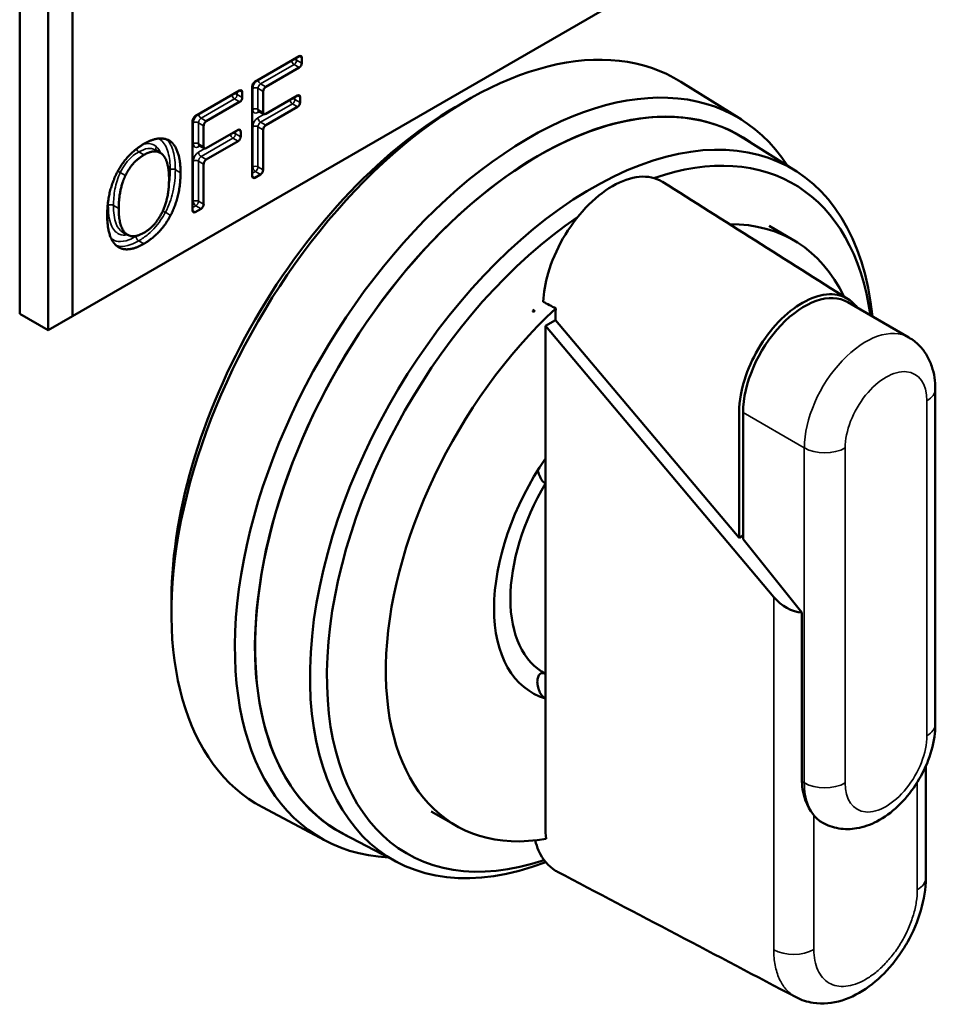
# Model space of a CAD drawing. Header units: inches. Extents: x 0 to 136, y 2 to 86.
# Tile 58 of 61: x 126.27 to 127.52, y 52.49 to 53.84. Entities that reach past the tile are written whole.
import ezdxf

# ---------------------------------------------------------------- set-up
doc = ezdxf.new("R2010")
doc.units = ezdxf.units.IN
doc.header["$LTSCALE"] = 4
doc.header["$MEASUREMENT"] = 0
doc.layers.add('Visible (ANSI)', color=7, linetype='Continuous', lineweight=50)
doc.layers.add('Visible Narrow (ANSI)', color=7, linetype='Continuous', lineweight=35)

msp = doc.modelspace()

# ---------------------------------------------------------------- linework, layer by layer
at = {"layer": 'Visible (ANSI)'}
for p, q in [((127.5044, 54.1013), (126.3443, 53.4315)), ((126.2725, 53.945), (126.2725, 53.4347)), ((126.3111, 53.9227), (126.3111, 53.4124)), ((126.3443, 53.4315), (126.3443, 53.9036)), ((126.593, 53.751), (126.6536, 53.786)), ((126.6571, 53.7839), (126.6571, 53.7766)), ((126.6536, 53.7705), (126.608, 53.7442)), ((126.5894, 53.6224), (126.5894, 53.7448)), ((127.2565, 53.6996), (127.1741, 53.7511)), ((126.5118, 53.7041), (126.5724, 53.7391)), ((126.576, 53.7371), (126.576, 53.7298)), ((126.6045, 53.7381), (126.6045, 53.7094)), ((126.608, 53.7074), (126.6514, 53.7324)), ((126.5724, 53.7237), (126.5269, 53.6974)), ((126.6549, 53.7303), (126.6549, 53.7231)), ((126.6055, 53.7071), (126.5984, 53.7112)), ((126.6514, 53.7169), (126.608, 53.6919)), ((126.5083, 53.5755), (126.5083, 53.698)), ((126.5233, 53.6912), (126.5233, 53.6625)), ((126.5269, 53.6605), (126.5702, 53.6855)), ((126.5738, 53.6835), (126.5738, 53.6762)), ((126.6045, 53.6858), (126.6045, 53.6311)), ((126.4782, 53.6698), (126.4745, 53.6719)), ((126.5244, 53.6603), (126.5173, 53.6643)), ((126.5702, 53.6701), (126.5269, 53.6451)), ((127.3311, 53.6292), (127.2604, 53.6739)), ((126.4641, 53.6544), (126.457, 53.6585)), ((126.5233, 53.6389), (126.5233, 53.5842)), ((126.6009, 53.6249), (126.593, 53.6203)), ((126.5198, 53.5781), (126.5118, 53.5735)), ((126.4195, 53.5426), (126.4124, 53.5467)), ((127.3277, 53.5353), (127.2943, 53.5546)), ((127.4849, 53.4026), (127.4014, 53.4508)), ((126.9743, 53.4401), (126.9721, 53.4388)), ((126.9735, 53.4372), (126.9721, 53.4388)), ((126.9721, 53.4388), (126.9721, 53.4379)), ((126.9721, 53.4379), (126.9735, 53.4372)), ((126.2725, 53.4347), (126.3111, 53.4124)), ((126.3443, 53.4315), (126.3111, 53.4124)), ((126.9893, 53.4184), (127.0032, 53.4264)), ((127.0032, 53.4264), (127.2533, 53.1296)), ((127.3006, 53.0488), (126.9893, 53.4184)), ((126.9893, 53.2376), (126.9893, 53.4184)), ((127.5209, 53.3324), (127.5209, 52.876)), ((127.2588, 53.3003), (127.2588, 53.1277)), ((126.9893, 53.2038), (126.9893, 53.2376)), ((126.9893, 52.9442), (126.9893, 53.2038)), ((127.2533, 53.1296), (127.2588, 53.1328)), ((127.3391, 53.0279), (127.2588, 53.1277)), ((127.3391, 52.7975), (127.3391, 53.0279)), ((126.9893, 52.9104), (126.9893, 52.9442)), ((127.5079, 52.6659), (127.5079, 52.8183)), ((126.6891, 52.7169), (126.6034, 52.7625)), ((126.867, 52.7374), (126.8336, 52.7567)), ((126.7874, 52.6875), (126.7133, 52.7263))]:
    msp.add_line(p, q, dxfattribs=at)
for centre, major_axis, ratio, start_param, end_param in [((126.883, 53.2601), (0.2854, 0.4944), 0.57735, 6.262981, 9.444982), ((126.6536, 53.7819), (0.0025, 0.00433), 0.57735, 5.497787, 7.068583), ((126.6536, 53.7746), (0.0025, 0.00433), 0.57735, 3.926991, 5.497787), ((126.9671, 53.2116), (0.2837, 0.4914), 0.57735, 5.996055, 9.711908), ((126.593, 53.7469), (-0.0025, -0.00433), 0.57735, 3.926991, 5.497787), ((126.9804, 53.2039), (0.2737, 0.4741), 0.57735, 6.231028, 9.476935), ((126.9804, 53.2039), (0.2736, 0.4739), 0.57735, 6.259613, 9.44835), ((126.5724, 53.735), (0.0025, 0.00433), 0.57735, 5.497787, 7.068583), ((126.608, 53.7401), (0.0025, 0.00433), 0.57735, 0.785398, 2.356194), ((126.6514, 53.7283), (0.0025, 0.00433), 0.57735, 5.497787, 7.068583), ((126.8691, 53.2682), (-0.2756, -0.4773), 0.57735, 3.909289, 5.515489), ((126.5724, 53.7277), (0.0025, 0.00433), 0.57735, 3.926991, 5.497787), ((126.6514, 53.721), (0.0025, 0.00433), 0.57735, 3.926991, 5.497787), ((127.0528, 53.1621), (0.2719, 0.471), 0.57735, 5.607492, 10.04511), ((126.608, 53.7114), (-0.0025, -0.00433), 0.57735, 5.497787, 7.068583), ((126.5118, 53.7), (-0.0025, -0.00433), 0.57735, 3.926991, 5.497787), ((126.5269, 53.6933), (0.0025, 0.00433), 0.57735, 0.785398, 2.356194), ((126.608, 53.6878), (0.0025, 0.00433), 0.57735, 0.785398, 2.356194), ((126.5702, 53.6815), (0.0025, 0.00433), 0.57735, 5.497787, 7.068583), ((126.5702, 53.6742), (0.0025, 0.00433), 0.57735, 3.926991, 5.497787), ((127.064, 53.1556), (0.2635, 0.4564), 0.57735, 5.648375, 6.870504), ((126.5269, 53.6646), (-0.0025, -0.00433), 0.57735, 5.497787, 7.068583), ((126.5269, 53.641), (0.0025, 0.00433), 0.57735, 0.785398, 2.356194), ((126.6009, 53.629), (0.0025, 0.00433), 0.57735, 3.926991, 5.497787), ((126.593, 53.6244), (-0.0025, -0.00433), 0.57735, 5.497787, 7.068583), ((126.5198, 53.5822), (0.0025, 0.00433), 0.57735, 3.926991, 5.497787), ((126.5118, 53.5776), (-0.0025, -0.00433), 0.57735, 5.497787, 7.068583), ((127.064, 53.1556), (-0.2635, -0.4564), 0.57735, 4.00982, 6.86187), ((127.0974, 53.1364), (0.2303, 0.3989), 0.57735, 5.907587, 6.613167), ((127.3423, 53.3485), (0.0591, 0.1023), 0.57735, 0, 2.356194), ((127.0974, 53.1364), (-0.2303, -0.3989), 0.57735, 4.219566, 6.734084), ((127.6139, 52.8381), (-0.5875, 0.6853), 0.410754, 0.255768, 0.262955), ((127.0974, 53.1364), (-0.126, -0.2182), 0.57735, 4.578454, 6.41712), ((127.0974, 53.1364), (-0.1102, -0.1909), 0.57735, 4.692594, 6.30298), ((127.3275, 53.066), (0.0332, -0.0304), 0.697902, 4.527376, 5.578603), ((127.4259, 52.8438), (-0.0591, -0.1023), 0.57735, 6.064048, 6.283185)]:
    msp.add_ellipse(centre, major_axis=major_axis, ratio=ratio, start_param=start_param, end_param=end_param, dxfattribs=at)
for points, knots in [([(126.5984, 53.7112), (126.5983, 53.7113), (126.5982, 53.7113), (126.5979, 53.7114), (126.5978, 53.7114), (126.5978, 53.7114), (126.5977, 53.7114), (126.5977, 53.7114)], [3.9269908, 3.9269908, 3.9269908, 3.9269908, 4.0840704, 4.0840704, 4.2411501, 4.2411501, 4.3319005, 4.3319005, 4.3319005, 4.3319005]), ([(126.465, 53.6717), (126.465, 53.6717), (126.465, 53.6717), (126.4653, 53.6723), (126.4658, 53.6728), (126.4666, 53.6734), (126.4669, 53.6736), (126.4672, 53.6738)], [-0.020012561, -0.020012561, -0.020012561, -0.020012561, -0.019919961, -0.019919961, -0.014883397, -0.014883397, -0.012155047, -0.012155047, -0.012155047, -0.012155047]), ([(126.5173, 53.6643), (126.5172, 53.6644), (126.517, 53.6645), (126.5168, 53.6645), (126.5167, 53.6645), (126.5166, 53.6645), (126.5166, 53.6645), (126.5166, 53.6645)], [3.9269908, 3.9269908, 3.9269908, 3.9269908, 4.0840704, 4.0840704, 4.2411501, 4.2411501, 4.3319005, 4.3319005, 4.3319005, 4.3319005]), ([(127.1491, 53.6146), (127.1488, 53.6148), (127.1398, 53.6204), (127.1183, 53.6248), (127.0807, 53.6118), (127.043, 53.5813), (127.0114, 53.5383), (126.9917, 53.4923), (126.9868, 53.4636), (126.9862, 53.4514)], [0.1179031, 0.1179031, 0.1179031, 0.1179031, 0.1202878, 0.1804318, 0.2405757, 0.3007196, 0.3608635, 0.4210074, 0.4720799, 0.4720799, 0.4720799, 0.4720799]), ([(127.0034, 53.4422), (127.0005, 53.4438), (126.9977, 53.4453), (126.9919, 53.4483), (126.989, 53.4499), (126.9862, 53.4514)], [-0.06004043, -0.06004043, -0.06004043, -0.06004043, -0.0300204, -0.0300204, -0.00000101, -0.00000101, -0.00000101, -0.00000101]), ([(127.2533, 53.1296), (127.2533, 53.1838), (127.2533, 53.2381), (127.2533, 53.3043), (127.2533, 53.3185), (127.2631, 53.3543), (127.2694, 53.3687), (127.2845, 53.3963), (127.2938, 53.4091), (127.3141, 53.4316), (127.3252, 53.4408), (127.3475, 53.4549), (127.3587, 53.459), (127.3797, 53.4626), (127.3893, 53.4611), (127.4041, 53.4545), (127.4097, 53.4494), (127.414, 53.4435)], [0.000001, 0.000001, 0.000001, 0.000001, 0.506087, 0.506087, 0.61786, 0.61786, 0.70282, 0.70282, 0.804761, 0.804761, 0.9279, 0.9279, 1.077366, 1.077366, 1.25847, 1.25847, 1.430338, 1.430338, 1.430338, 1.430338]), ([(127.0034, 53.4422), (127.0033, 53.44), (127.0032, 53.4378), (127.0032, 53.4325), (127.0032, 53.4295), (127.0032, 53.4264)], [0.47177695, 0.47177695, 0.47177695, 0.47177695, 0.48115135, 0.48115135, 0.4944583, 0.4944583, 0.4944583, 0.4944583]), ([(127.5209, 53.3324), (127.5209, 53.3376), (127.5206, 53.3428), (127.519, 53.3531), (127.5178, 53.3582), (127.5144, 53.3684), (127.5122, 53.3734), (127.5065, 53.383), (127.503, 53.3876), (127.4948, 53.3959), (127.4901, 53.3996), (127.4849, 53.4026)], [6.2831853, 6.2831853, 6.2831853, 6.2831853, 6.4402649, 6.4402649, 6.5973446, 6.5973446, 6.7544242, 6.7544242, 6.9115038, 6.9115038, 7.0685835, 7.0685835, 7.0685835, 7.0685835]), ([(126.9788, 53.2215), (126.9789, 53.2209), (126.9791, 53.2203), (126.9798, 53.2175), (126.9808, 53.2148), (126.9829, 53.2107), (126.9842, 53.2086), (126.9866, 53.2057), (126.9881, 53.2045), (126.9893, 53.2038)], [-0.19088616, -0.19088616, -0.19088616, -0.19088616, -0.1861048, -0.1861048, -0.16702307, -0.16702307, -0.1510974, -0.1510974, -0.13771997, -0.13771997, -0.13771997, -0.13771997]), ([(126.9888, 52.9445), (126.9877, 52.945), (126.9865, 52.9453), (126.9842, 52.9453), (126.9829, 52.9448), (126.9808, 52.9431), (126.9798, 52.9415), (126.9786, 52.9381), (126.9782, 52.9356), (126.9782, 52.9311), (126.9786, 52.9282), (126.9798, 52.9236), (126.9808, 52.921), (126.9828, 52.9171), (126.9841, 52.9151), (126.9866, 52.9124), (126.9881, 52.9111), (126.9893, 52.9104)], [-0.135788, -0.135788, -0.135788, -0.135788, -0.1243367, -0.1243367, -0.1084111, -0.1084111, -0.0893293, -0.0893293, -0.0679736, -0.0679736, -0.0471084, -0.0471084, -0.0291142, -0.0291142, -0.0136805, -0.0136805, 0, 0, 0, 0]), ([(126.9893, 52.9104), (126.9893, 52.8527), (126.9893, 52.7947), (126.9893, 52.7306), (126.9897, 52.7248), (126.9904, 52.7194)], [0.31751174, 0.31751174, 0.31751174, 0.31751174, 0.40483348, 0.40483348, 0.41368517, 0.41368517, 0.41368517, 0.41368517]), ([(127.3668, 52.7416), (127.3738, 52.7375), (127.3815, 52.7349), (127.3975, 52.7322), (127.4058, 52.7324), (127.4235, 52.7353), (127.4326, 52.7386), (127.4516, 52.7484), (127.4611, 52.7555), (127.4789, 52.7724), (127.4871, 52.7823), (127.501, 52.8035), (127.5069, 52.8149), (127.5158, 52.8384), (127.5188, 52.8506), (127.5207, 52.8672), (127.5209, 52.8716), (127.5209, 52.876)], [3.926991, 3.926991, 3.926991, 3.926991, 4.139255, 4.139255, 4.370859, 4.370859, 4.66011, 4.66011, 5.020701, 5.020701, 5.399928, 5.399928, 5.773602, 5.773602, 6.149558, 6.149558, 6.283185, 6.283185, 6.283185, 6.283185]), ([(127.3391, 52.7975), (127.3391, 52.7879), (127.3412, 52.778), (127.3478, 52.7622), (127.3517, 52.756), (127.3554, 52.7514)], [0.3466296, 0.3466296, 0.3466296, 0.3466296, 0.4359606, 0.4359606, 0.5090236, 0.5090236, 0.5090236, 0.5090236]), ([(126.9753, 52.7172), (126.9766, 52.7123), (126.9825, 52.6947), (126.9938, 52.6811), (127.0048, 52.675), (127.0056, 52.6745)], [0.42007022, 0.42007022, 0.42007022, 0.42007022, 0.42862511, 0.45241674, 0.45432792, 0.45432792, 0.45432792, 0.45432792]), ([(127.5079, 52.6659), (127.5079, 52.6516), (127.5055, 52.6365), (127.497, 52.607), (127.4907, 52.5922), (127.4825, 52.5776), (127.482, 52.5768), (127.4801, 52.5736), (127.4786, 52.5712), (127.4726, 52.5617), (127.4676, 52.5549), (127.4527, 52.5368), (127.4419, 52.5264), (127.4189, 52.5097), (127.4065, 52.5031), (127.381, 52.4952), (127.3673, 52.4938), (127.3463, 52.4971), (127.3383, 52.4996), (127.331, 52.5034)], [0, 0, 0, 0, 0.1221818, 0.1221818, 0.2422703, 0.2422703, 0.2494009, 0.2494009, 0.2708013, 0.2708013, 0.3352307, 0.3352307, 0.4521683, 0.4521683, 0.5703538, 0.5703538, 0.689643, 0.689643, 0.7640485, 0.7640485, 0.7640485, 0.7640485])]:
    msp.add_open_spline(points, degree=3, knots=knots, dxfattribs=at)
for points, degree in [([(126.4053, 53.6277), (126.4119, 53.6402), (126.4304, 53.6598), (126.4417, 53.6664)], 2), ([(126.4417, 53.6664), (126.4533, 53.6731), (126.4718, 53.6745), (126.4782, 53.6698)], 2), ([(126.4782, 53.6698), (126.4847, 53.6648), (126.4918, 53.6435), (126.4918, 53.6272)], 2), ([(126.4418, 53.6514), (126.4337, 53.6467), (126.4214, 53.6331), (126.4167, 53.6234)], 2), ([(126.4669, 53.6523), (126.4624, 53.6565), (126.4497, 53.656), (126.4418, 53.6514)], 2), ([(126.4761, 53.6182), (126.4761, 53.6311), (126.4713, 53.6483), (126.4669, 53.6523)], 2), ([(126.3918, 53.5695), (126.3918, 53.5859), (126.3988, 53.615), (126.4053, 53.6277)], 2), ([(126.4918, 53.6272), (126.4918, 53.6114), (126.4848, 53.5816), (126.4782, 53.5691)], 2), ([(126.4167, 53.6234), (126.4122, 53.6141), (126.4075, 53.5912), (126.4075, 53.5785)], 2), ([(126.4418, 53.5453), (126.4575, 53.5544), (126.4761, 53.5925), (126.4761, 53.6182)], 2), ([(127.1491, 53.6146), (127.2334, 53.5614), (127.3177, 53.5082), (127.4019, 53.455)], 3), ([(126.4075, 53.5785), (126.4075, 53.5528), (126.4262, 53.5363), (126.4418, 53.5453)], 2), ([(126.4053, 53.527), (126.3987, 53.5319), (126.3918, 53.5534), (126.3918, 53.5695)], 2), ([(126.4782, 53.5691), (126.4713, 53.556), (126.4528, 53.5367), (126.4417, 53.5303)], 2), ([(126.4417, 53.5303), (126.4303, 53.5236), (126.4119, 53.5221), (126.4053, 53.527)], 2), ([(127.331, 52.5035), (127.2225, 52.5605), (127.1141, 52.6175), (127.0056, 52.6745)], 3)]:
    msp.add_open_spline(points, degree=degree, dxfattribs=at)
at = {"layer": 'Visible Narrow (ANSI)'}
for p, q in [((126.6536, 53.786), (126.6571, 53.7839)), ((126.6009, 53.7483), (126.6465, 53.7746)), ((126.6465, 53.7746), (126.6536, 53.7705)), ((126.65, 53.7807), (126.65, 53.7839)), ((126.6571, 53.7766), (126.65, 53.7807)), ((126.608, 53.7442), (126.6009, 53.7483)), ((126.5689, 53.7339), (126.5689, 53.7371)), ((126.576, 53.7298), (126.5689, 53.7339)), ((126.5724, 53.7391), (126.576, 53.7371)), ((126.5903, 53.7422), (126.5903, 53.7135)), ((126.5974, 53.7135), (126.5974, 53.7422)), ((126.5974, 53.7422), (126.6045, 53.7381)), ((126.6514, 53.7324), (126.6549, 53.7303)), ((126.5198, 53.7014), (126.5654, 53.7277)), ((126.5654, 53.7277), (126.5724, 53.7237)), ((126.6009, 53.696), (126.6443, 53.721)), ((126.6443, 53.721), (126.6514, 53.7169)), ((126.6478, 53.7271), (126.6478, 53.7303)), ((126.6549, 53.7231), (126.6478, 53.7271)), ((126.6045, 53.7094), (126.5974, 53.7135)), ((126.5974, 53.7094), (126.5995, 53.7106)), ((126.6058, 53.707), (126.5974, 53.7021)), ((126.5092, 53.6953), (126.5092, 53.6666)), ((126.5163, 53.6666), (126.5163, 53.6953)), ((126.5163, 53.6953), (126.5233, 53.6912)), ((126.5269, 53.6974), (126.5198, 53.7014)), ((126.608, 53.6919), (126.6009, 53.696)), ((126.5667, 53.6803), (126.5667, 53.6835)), ((126.5738, 53.6762), (126.5667, 53.6803)), ((126.5702, 53.6855), (126.5738, 53.6835)), ((126.5903, 53.6899), (126.5903, 53.6351)), ((126.5974, 53.6351), (126.5974, 53.6899)), ((126.5974, 53.6899), (126.6045, 53.6858)), ((126.5233, 53.6625), (126.5163, 53.6666)), ((126.5198, 53.6491), (126.5632, 53.6742)), ((126.5632, 53.6742), (126.5702, 53.6701)), ((126.4418, 53.6514), (126.4348, 53.6555)), ((126.5163, 53.6625), (126.5183, 53.6637)), ((126.5247, 53.6601), (126.5163, 53.6553)), ((126.5092, 53.643), (126.5092, 53.5883)), ((126.5163, 53.5883), (126.5163, 53.643)), ((126.5163, 53.643), (126.5233, 53.6389)), ((126.5269, 53.6451), (126.5198, 53.6491)), ((126.4167, 53.6234), (126.4096, 53.6275)), ((126.4918, 53.6272), (126.4847, 53.6313)), ((126.5903, 53.6351), (126.5894, 53.6346)), ((126.5894, 53.6265), (126.5939, 53.629)), ((126.5939, 53.629), (126.6009, 53.6249)), ((126.6045, 53.6311), (126.5974, 53.6351)), ((126.593, 53.6203), (126.5894, 53.6224)), ((126.5092, 53.5883), (126.5083, 53.5878)), ((126.5233, 53.5842), (126.5163, 53.5883)), ((126.4075, 53.5785), (126.4004, 53.5826)), ((126.4782, 53.5691), (126.4712, 53.5732)), ((126.5083, 53.5796), (126.5127, 53.5822)), ((126.5118, 53.5735), (126.5083, 53.5755)), ((126.5127, 53.5822), (126.5198, 53.5781)), ((126.4417, 53.5303), (126.4347, 53.5343)), ((127.5094, 52.8599), (127.5094, 53.3164)), ((127.2588, 53.3003), (127.3423, 53.2521)), ((127.3423, 53.2521), (127.3423, 52.7956)), ((127.398, 53.2521), (127.398, 52.7956)), ((127.3006, 53.0488), (127.3006, 52.568)), ((127.3423, 52.7956), (127.3391, 52.7975)), ((127.4963, 52.6499), (127.4963, 52.7964)), ((127.3554, 52.7514), (127.3554, 52.5685))]:
    msp.add_line(p, q, dxfattribs=at)
for centre, major_axis, start_param, end_param in [((126.6465, 53.7787), (-0.0025, 0.00433), 0.981436, 2.356194), ((126.6465, 53.7787), (0.005, 0), 0.785398, 1.68981), ((126.6465, 53.7787), (0.0025, 0.00433), 3.926991, 5.497787), ((126.5974, 53.7462), (-0.005, -0.00866), 4.393751, 5.497787), ((126.6009, 53.7442), (0.0025, 0.00433), 0.785398, 2.356194), ((126.6009, 53.7524), (-0.0025, 0.00433), 0.981436, 2.356194), ((126.5654, 53.7318), (-0.0025, 0.00433), 0.981436, 2.356194), ((126.5654, 53.7318), (0.005, 0), 0.785398, 1.68981), ((126.5654, 53.7318), (0.0025, 0.00433), 3.926991, 5.497787), ((126.5939, 53.7401), (-0.005, 0), 3.926991, 5.497787), ((126.6443, 53.7251), (-0.0025, 0.00433), 0.981436, 2.356194), ((126.6443, 53.7251), (0.005, 0), 0.785398, 1.68981), ((126.6443, 53.7251), (0.0025, 0.00433), 3.926991, 5.497787), ((126.5163, 53.6994), (-0.005, -0.00866), 4.393751, 5.497787), ((126.5198, 53.7055), (-0.0025, 0.00433), 0.981436, 2.356194), ((126.5939, 53.7114), (-0.005, 0), 3.926991, 5.497787), ((126.5974, 53.7176), (-0.005, -0.00866), 5.497787, 7.068583), ((126.6009, 53.7155), (-0.0025, -0.00433), 5.497787, 6.283185), ((126.6009, 53.7074), (-0.0025, 0.00433), 0.180231, 0.785398), ((126.5127, 53.6933), (-0.005, 0), 3.926991, 5.497787), ((126.5198, 53.6974), (0.0025, 0.00433), 0.785398, 2.356194), ((126.5974, 53.6939), (-0.005, -0.00866), 3.926991, 5.497787), ((126.5939, 53.6878), (-0.005, 0), 3.926991, 5.497787), ((126.6009, 53.7001), (-0.0025, 0.00433), 0.785398, 2.356194), ((126.6009, 53.6919), (0.0025, 0.00433), 0.785398, 2.356194), ((126.5632, 53.6782), (-0.0025, 0.00433), 0.981436, 2.356194), ((126.5632, 53.6782), (0.005, 0), 0.785398, 1.68981), ((126.5632, 53.6782), (0.0025, 0.00433), 3.926991, 5.497787), ((126.5127, 53.6646), (-0.005, 0), 3.926991, 5.497787), ((126.5163, 53.6707), (-0.005, -0.00866), 5.497787, 7.068583), ((126.5198, 53.6687), (-0.0025, -0.00433), 5.497787, 6.283185), ((126.5198, 53.6605), (-0.0025, 0.00433), 0.180231, 0.785398), ((126.4348, 53.6596), (0.0025, -0.00433), 4.394085, 5.497787), ((126.5163, 53.6471), (-0.005, -0.00866), 3.926991, 5.497787), ((126.5198, 53.6532), (-0.0025, 0.00433), 0.785398, 2.356194), ((126.5127, 53.641), (-0.005, 0), 3.926991, 5.497787), ((126.5198, 53.6451), (0.0025, 0.00433), 0.785398, 2.356194), ((126.4812, 53.6293), (0.005, 0), 0.785398, 2.356194), ((126.5939, 53.6331), (0.005, 0), 0.785398, 2.356194), ((126.5939, 53.6331), (-0.0025, 0.00433), 0.785398, 2.356194), ((126.5939, 53.6331), (0.0025, 0.00433), 3.926991, 5.497787), ((126.3968, 53.5806), (0.005, 0), 0.785398, 2.356194), ((126.5127, 53.5862), (0.005, 0), 0.785398, 2.356194), ((126.5127, 53.5862), (-0.0025, 0.00433), 0.785398, 2.356194), ((126.5127, 53.5862), (0.0025, 0.00433), 3.926991, 5.497787), ((126.4347, 53.5384), (0.0025, -0.00433), 3.926991, 5.497787), ((127.4259, 53.3003), (0.0591, 0.1023), 0, 2.356194), ((127.4537, 53.2842), (0.0394, 0.0682), 5.497787, 8.63938), ((127.4815, 53.3324), (0.0394, 0), 5.497787, 6.283185), ((127.3702, 53.2682), (0.0394, 0), 3.926991, 5.497787), ((127.4815, 52.876), (0.0394, 0), 5.497787, 6.283185), ((127.4537, 52.8278), (-0.0394, -0.0682), 5.497787, 8.63938), ((127.3702, 52.8117), (0.0394, 0), 3.926991, 5.497787), ((127.4259, 52.8438), (-0.0591, -0.1023), 5.497787, 6.064048), ((127.4685, 52.6659), (0.0394, 0), 5.497787, 6.283185), ((127.3275, 52.5846), (-0.0394, 0), 0.817645, 2.356194)]:
    msp.add_ellipse(centre, major_axis=major_axis, ratio=0.57735, start_param=start_param, end_param=end_param, dxfattribs=at)
for points, knots in [([(126.4591, 53.6626), (126.4554, 53.666), (126.4504, 53.6675), (126.4435, 53.6666), (126.4422, 53.6663), (126.4409, 53.6659)], [-0.11410015, -0.11410015, -0.11410015, -0.11410015, -0.0494806, -0.0494806, -0.0346411, -0.0346411, -0.0346411, -0.0346411]), ([(126.465, 53.6717), (126.4697, 53.668), (126.4729, 53.6619), (126.4769, 53.6479), (126.4777, 53.6398), (126.4777, 53.6313)], [-0.1576988, -0.1576988, -0.1576988, -0.1576988, -0.078908, -0.078908, 0, 0, 0, 0]), ([(126.4847, 53.6313), (126.4847, 53.6401), (126.484, 53.6486), (126.48, 53.6627), (126.477, 53.6687), (126.4726, 53.6727)], [0, 0, 0, 0, 0.078908, 0.078908, 0.1504674, 0.1504674, 0.1504674, 0.1504674]), ([(126.4096, 53.6275), (126.4117, 53.6317), (126.414, 53.6357), (126.4199, 53.6437), (126.4235, 53.6474), (126.4298, 53.6524), (126.4323, 53.6541), (126.4348, 53.6555)], [0, 0, 0, 0, 0.0392094, 0.0392094, 0.0855742, 0.0855742, 0.1145522, 0.1145522, 0.1145522, 0.1145522]), ([(126.4348, 53.6555), (126.439, 53.658), (126.4432, 53.6596), (126.4508, 53.6607), (126.4542, 53.66), (126.457, 53.6584)], [0, 0, 0, 0, 0.0494806, 0.0494806, 0.09747559, 0.09747559, 0.09747559, 0.09747559]), ([(126.4591, 53.6626), (126.4587, 53.662), (126.4584, 53.6614), (126.4581, 53.6602), (126.458, 53.6596), (126.4582, 53.6585), (126.4584, 53.658), (126.4586, 53.6575)], [0, 0, 0, 0, 0.25, 0.25, 0.5, 0.5, 0.7435245, 0.7435245, 0.7435245, 0.7435245]), ([(126.4004, 53.5826), (126.4004, 53.5897), (126.4009, 53.5972), (126.4038, 53.6123), (126.4061, 53.6202), (126.4096, 53.6275)], [0, 0, 0, 0, 0.0686372, 0.0686372, 0.1372744, 0.1372744, 0.1372744, 0.1372744]), ([(126.4096, 53.6275), (126.4092, 53.6277), (126.4086, 53.628), (126.4075, 53.6286), (126.4069, 53.6289), (126.4063, 53.6292), (126.4062, 53.6292), (126.4062, 53.6292)], [0, 0, 0, 0, 0.25, 0.25, 0.5, 0.5, 0.5229827, 0.5229827, 0.5229827, 0.5229827]), ([(126.4712, 53.5732), (126.4759, 53.5822), (126.4792, 53.5917), (126.4812, 53.6006), (126.4838, 53.6114), (126.4847, 53.6217), (126.4847, 53.6313)], [0, 0, 0, 0, 0.0710032, 0.0710032, 0.0710032, 0.1574548, 0.1574548, 0.1574548, 0.1574548]), ([(126.3933, 53.5826), (126.3933, 53.5779), (126.3935, 53.5732), (126.3947, 53.5642), (126.3957, 53.5598), (126.3995, 53.5502), (126.4032, 53.5456), (126.4115, 53.5421), (126.4153, 53.5419), (126.4195, 53.5427)], [-0.2513063, -0.2513063, -0.2513063, -0.2513063, -0.2069217, -0.2069217, -0.1605576, -0.1605576, -0.0894826, -0.0894826, -0.0428933, -0.0428933, -0.0428933, -0.0428933]), ([(126.4124, 53.5467), (126.4087, 53.5488), (126.4059, 53.5526), (126.4026, 53.5609), (126.4017, 53.5649), (126.4006, 53.5735), (126.4004, 53.578), (126.4004, 53.5826)], [0.098314, 0.098314, 0.098314, 0.098314, 0.1605576, 0.1605576, 0.2069217, 0.2069217, 0.2513063, 0.2513063, 0.2513063, 0.2513063]), ([(126.4347, 53.5343), (126.439, 53.5368), (126.4434, 53.5399), (126.4547, 53.5495), (126.4614, 53.5571), (126.4683, 53.5681), (126.4698, 53.5706), (126.4712, 53.5732)], [0, 0, 0, 0, 0.0441698, 0.0441698, 0.1148415, 0.1148415, 0.1353716, 0.1353716, 0.1353716, 0.1353716]), ([(126.4712, 53.5732), (126.4707, 53.5735), (126.4702, 53.5738), (126.469, 53.5744), (126.4685, 53.5747), (126.4678, 53.575), (126.4677, 53.5751), (126.4676, 53.5751)], [0, 0, 0, 0, 0.25, 0.25, 0.5, 0.5, 0.538642, 0.538642, 0.538642, 0.538642]), ([(126.4311, 53.5405), (126.4279, 53.5386), (126.4246, 53.537), (126.4161, 53.5338), (126.4111, 53.533), (126.4032, 53.5341), (126.4, 53.5353), (126.3973, 53.5373)], [-0.1353062, -0.1353062, -0.1353062, -0.1353062, -0.1001219, -0.1001219, -0.043827, -0.043827, -0.0002564, -0.0002564, -0.0002564, -0.0002564]), ([(126.404, 53.528), (126.4054, 53.5276), (126.4068, 53.5272), (126.4132, 53.5264), (126.4187, 53.5273), (126.4277, 53.5306), (126.4312, 53.5324), (126.4347, 53.5343)], [0.0264977, 0.0264977, 0.0264977, 0.0264977, 0.043827, 0.043827, 0.1001219, 0.1001219, 0.1353062, 0.1353062, 0.1353062, 0.1353062]), ([(127.4963, 52.6499), (127.4963, 52.6445), (127.4959, 52.6388), (127.4941, 52.6274), (127.4927, 52.6215), (127.4892, 52.6096), (127.487, 52.6036), (127.4819, 52.5918), (127.479, 52.586), (127.4724, 52.5746), (127.4688, 52.5692), (127.4612, 52.5589), (127.457, 52.554), (127.4485, 52.545), (127.4441, 52.5409), (127.4351, 52.5336), (127.4304, 52.5304), (127.4212, 52.5251), (127.4166, 52.523), (127.4075, 52.5198), (127.4031, 52.5188), (127.3946, 52.518), (127.3905, 52.5182), (127.3828, 52.5197), (127.3793, 52.521), (127.3728, 52.5247), (127.3698, 52.5272), (127.3647, 52.5331), (127.3625, 52.5365), (127.359, 52.5443), (127.3576, 52.5487), (127.3558, 52.5581), (127.3554, 52.5631), (127.3554, 52.5685)], [-0.007915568, -0.007915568, -0.007915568, -0.007915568, -0.007420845, -0.007420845, -0.006926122, -0.006926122, -0.006431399, -0.006431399, -0.005936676, -0.005936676, -0.005441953, -0.005441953, -0.00494723, -0.00494723, -0.004452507, -0.004452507, -0.003957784, -0.003957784, -0.003463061, -0.003463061, -0.002968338, -0.002968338, -0.002473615, -0.002473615, -0.001978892, -0.001978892, -0.001484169, -0.001484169, -0.000989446, -0.000989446, -0.000494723, -0.000494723, 0, 0, 0, 0]), ([(127.3006, 52.568), (127.3006, 52.5604), (127.3013, 52.5535), (127.3038, 52.5404), (127.3056, 52.5343), (127.3106, 52.5234), (127.3136, 52.5186), (127.3207, 52.5104), (127.3249, 52.507), (127.3299, 52.504), (127.3305, 52.5037), (127.331, 52.5034)], [0, 0, 0, 0, 0.000494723, 0.000494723, 0.000989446, 0.000989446, 0.001484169, 0.001484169, 0.001978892, 0.001978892, 0.002036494, 0.002036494, 0.002036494, 0.002036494])]:
    msp.add_open_spline(points, degree=3, knots=knots, dxfattribs=at)
for points in [[(126.4615, 53.6737), (126.4627, 53.6731), (126.4639, 53.6725), (126.465, 53.6717)], [(126.4647, 53.654), (126.4633, 53.6574), (126.4614, 53.6604), (126.4591, 53.6626)], [(126.4777, 53.6313), (126.4777, 53.6243), (126.4771, 53.6169), (126.4758, 53.6093)], [(126.3937, 53.5926), (126.3934, 53.5892), (126.3933, 53.5859), (126.3933, 53.5826)], [(126.4327, 53.5414), (126.4322, 53.5411), (126.4317, 53.5408), (126.4311, 53.5405)]]:
    msp.add_open_spline(points, degree=3, dxfattribs=at)

doc.saveas('drawing.dxf')
